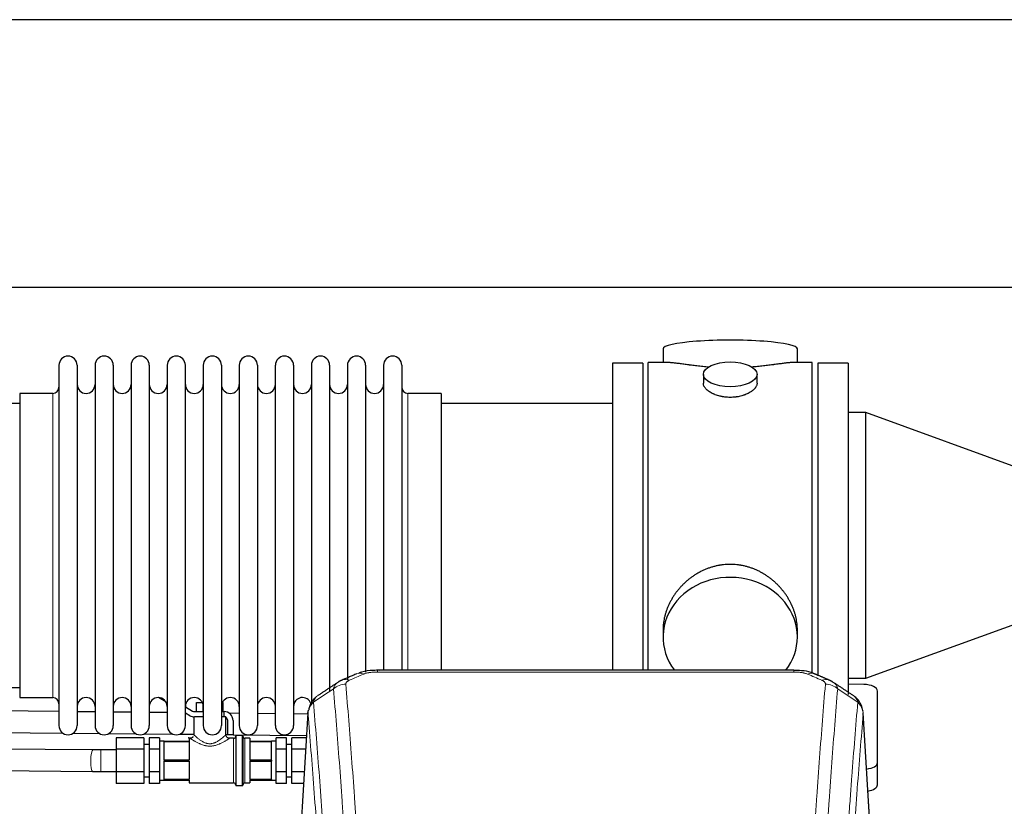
# Model space of a CAD drawing. Header units: inches. Extents: x 0 to 23760, y -13 to 16800.
# Tile 111 of 209: x 7056 to 7607, y 14356 to 14796. Entities that reach past the tile are written whole.
import ezdxf

# ---------------------------------------------------------------- set-up
doc = ezdxf.new("R2010")
doc.units = ezdxf.units.IN
doc.layers.add('254', color=7, linetype='Continuous', true_color=0xffffff)

msp = doc.modelspace()

# ---------------------------------------------------------------- linework, layer by layer
at = {"layer": '254', "color": 2, "linetype": 'Continuous', "lineweight": 25}
for p, q in [((7677.429, 14795.977), (4520.185, 14795.977)), ((7677.429, 14645.976), (4587.995, 14645.976)), ((7416.316, 14611.635), (7416.316, 14604.015)), ((7491.595, 14604.015), (7491.595, 14611.635)), ((7077.956, 14602.485), (7077.956, 14400.685)), ((7088.156, 14602.485), (7088.156, 14400.685)), ((7098.156, 14602.485), (7098.156, 14400.685)), ((7108.356, 14602.485), (7108.356, 14400.685)), ((7118.356, 14602.485), (7118.356, 14400.685)), ((7128.556, 14602.485), (7128.556, 14400.685)), ((7138.556, 14602.485), (7138.556, 14400.685)), ((7148.756, 14400.685), (7148.756, 14602.485)), ((7158.756, 14602.485), (7158.756, 14400.685)), ((7168.956, 14602.485), (7168.956, 14400.685)), ((7178.956, 14602.485), (7178.956, 14454.994)), ((7189.156, 14602.485), (7189.156, 14454.994)), ((7199.156, 14454.994), (7199.156, 14602.485)), ((7209.356, 14602.485), (7209.356, 14454.994)), ((7219.356, 14602.485), (7219.356, 14454.994)), ((7229.556, 14602.485), (7229.556, 14454.994)), ((7239.556, 14602.485), (7239.556, 14454.994)), ((7249.756, 14602.485), (7249.756, 14454.994)), ((7259.756, 14602.485), (7259.756, 14454.994)), ((7269.956, 14602.485), (7269.956, 14454.994)), ((7404.956, 14603.585), (7387.956, 14603.585)), ((7387.956, 14603.585), (7387.956, 14501.585)), ((7404.956, 14603.585), (7404.956, 14501.585)), ((7419.302, 14604.015), (7407.956, 14604.015)), ((7407.956, 14501.585), (7407.956, 14604.015)), ((7499.956, 14604.015), (7488.659, 14604.015)), ((7499.956, 14501.585), (7499.956, 14604.015)), ((7519.956, 14603.585), (7502.956, 14603.585)), ((7502.956, 14603.585), (7502.956, 14501.585)), ((7519.956, 14603.585), (7519.956, 14501.585)), ((7438.908, 14597.382), (7438.908, 14592.417)), ((7469.003, 14592.439), (7469.003, 14597.382)), ((7074.456, 14586.735), (7055.956, 14586.735)), ((7055.956, 14586.735), (7055.956, 14416.435)), ((7291.956, 14586.735), (7273.456, 14586.735)), ((7291.956, 14586.735), (7291.956, 14462.267)), ((7055.956, 14581.085), (6959.956, 14581.085)), ((7387.956, 14581.085), (7291.956, 14581.085)), ((7529.956, 14575.982), (7519.956, 14575.982)), ((7629.956, 14539.585), (7529.956, 14575.982)), ((7529.956, 14427.188), (7529.956, 14575.982)), ((7387.956, 14501.585), (7387.956, 14431.666)), ((7404.956, 14501.585), (7404.956, 14431.666)), ((7407.956, 14431.665), (7407.956, 14501.585)), ((7499.956, 14429.813), (7499.956, 14501.585)), ((7502.956, 14501.585), (7502.956, 14428.573)), ((7519.956, 14501.585), (7519.956, 14418.151)), ((7291.956, 14462.267), (7291.956, 14431.666)), ((7529.956, 14427.188), (7629.956, 14463.585)), ((7178.956, 14454.994), (7178.956, 14400.685)), ((7189.156, 14454.994), (7189.156, 14400.685)), ((7199.156, 14400.685), (7199.156, 14454.994)), ((7209.356, 14454.994), (7209.356, 14400.685)), ((7219.356, 14454.994), (7219.356, 14412.613)), ((7229.556, 14454.994), (7229.556, 14420.224)), ((7239.556, 14454.994), (7239.556, 14426.386)), ((7249.756, 14454.994), (7249.756, 14430.582)), ((7259.756, 14454.994), (7259.756, 14431.667)), ((7269.956, 14454.994), (7269.956, 14431.667)), ((7416.316, 14454.356), (7416.316, 14450.331)), ((7491.595, 14450.331), (7491.595, 14454.354)), ((7489.542, 14431.67), (7256.369, 14431.67)), ((7528.735, 14423.751), (7519.955, 14423.892)), ((7519.956, 14427.188), (7529.956, 14427.188)), ((6959.956, 14422.085), (7055.956, 14422.085)), ((7536.456, 14379.985), (7536.456, 14420.059)), ((7055.956, 14416.435), (7074.456, 14416.435)), ((7137.832, 14414.025), (7133.661, 14416.433)), ((7154.95, 14413.582), (7158.271, 14413.582)), ((7154.95, 14408.582), (7154.95, 14413.582)), ((7158.703, 14408.582), (7158.703, 14412.159)), ((7169.44, 14413.582), (7169.961, 14413.582)), ((7169.961, 14408.582), (7169.961, 14413.582)), ((7077.959, 14408.581), (7030.605, 14409.054)), ((7098.159, 14408.379), (7088.156, 14408.479)), ((7118.359, 14408.177), (7108.356, 14408.277)), ((7138.559, 14407.976), (7128.557, 14408.075)), ((7148.755, 14411.183), (7152.795, 14408.85)), ((7151.295, 14406.252), (7148.755, 14407.719)), ((7153.795, 14408.582), (7158.755, 14408.582)), ((7168.955, 14408.582), (7170.456, 14408.582)), ((7170.456, 14405.582), (7170.456, 14408.582)), ((7178.955, 14407.572), (7173.392, 14407.628)), ((7199.152, 14407.37), (7189.153, 14407.47)), ((7217.396, 14407.188), (7209.353, 14407.268)), ((7217.438, 14407.873), (7212.187, 14321.237)), ((7533.724, 14321.237), (7528.473, 14407.873)), ((7153.456, 14405.582), (7153.456, 14395.582)), ((7158.332, 14405.582), (7153.795, 14405.582)), ((7158.756, 14405.582), (7158.332, 14405.582)), ((7171.456, 14405.582), (7168.955, 14405.582)), ((7171.456, 14405.582), (7171.456, 14405.314)), ((7171.456, 14395.502), (7171.456, 14405.314)), ((7172.456, 14395.582), (7172.456, 14403.582)), ((7175.456, 14403.582), (7175.456, 14395.582)), ((7030.485, 14397.055), (7080.06, 14396.559)), ((7085.971, 14396.5), (7100.565, 14396.354)), ((7105.863, 14396.302), (7121.124, 14396.149)), ((7125.7, 14396.103), (7141.781, 14395.943)), ((7145.439, 14395.906), (7153.459, 14395.826)), ((7171.453, 14395.646), (7172.452, 14395.636)), ((7175.456, 14395.582), (7172.456, 14395.582)), ((7175.455, 14395.606), (7216.667, 14395.195)), ((7109.956, 14393.784), (7109.956, 14387.433)), ((7125.456, 14393.784), (7109.956, 14393.784)), ((7125.456, 14393.784), (7125.456, 14387.433)), ((7128.456, 14390.082), (7125.456, 14390.082)), ((7128.456, 14393.784), (7128.456, 14387.433)), ((7134.356, 14393.784), (7128.456, 14393.784)), ((7134.356, 14393.784), (7134.356, 14390.609)), ((7136.956, 14392.082), (7134.356, 14392.082)), ((7134.356, 14390.609), (7134.356, 14387.433)), ((7136.956, 14392.082), (7150.956, 14392.082)), ((7136.956, 14392.082), (7136.956, 14391.724)), ((7136.956, 14386.582), (7136.956, 14391.724)), ((7136.956, 14391.724), (7150.956, 14391.724)), ((7151.456, 14393.582), (7150.956, 14393.582)), ((7150.956, 14393.582), (7150.956, 14392.082)), ((7150.956, 14391.724), (7150.956, 14381.44)), ((7175.756, 14393.582), (7173.349, 14393.582)), ((7176.956, 14394.782), (7176.956, 14367.382)), ((7180.656, 14395.082), (7177.256, 14395.082)), ((7180.956, 14394.782), (7180.956, 14367.382)), ((7184.956, 14393.582), (7182.156, 14393.582)), ((7184.956, 14393.582), (7184.956, 14392.082)), ((7184.956, 14392.082), (7196.956, 14392.082)), ((7184.956, 14391.724), (7184.956, 14381.44)), ((7184.956, 14391.724), (7196.956, 14391.724)), ((7199.556, 14392.082), (7196.956, 14392.082)), ((7196.956, 14392.082), (7196.956, 14391.724)), ((7196.956, 14386.582), (7196.956, 14391.724)), ((7205.456, 14393.784), (7199.556, 14393.784)), ((7199.556, 14390.609), (7199.556, 14393.784)), ((7199.556, 14387.433), (7199.556, 14390.609)), ((7205.456, 14387.433), (7205.456, 14393.784)), ((7208.456, 14390.082), (7205.456, 14390.082)), ((7208.456, 14387.433), (7208.456, 14393.784)), ((7216.584, 14393.784), (7208.456, 14393.784)), ((7096.907, 14387.098), (6976.454, 14387.961)), ((7109.956, 14387.082), (7101.451, 14387.082)), ((7109.956, 14387.433), (7109.956, 14374.731)), ((7125.456, 14387.433), (7109.956, 14387.433)), ((7125.456, 14387.433), (7125.456, 14374.731)), ((7128.456, 14387.433), (7128.456, 14374.731)), ((7134.356, 14387.433), (7128.456, 14387.433)), ((7134.356, 14387.433), (7134.356, 14381.082)), ((7136.956, 14381.44), (7136.956, 14386.582)), ((7196.956, 14381.44), (7196.956, 14386.582)), ((7205.456, 14387.433), (7199.556, 14387.433)), ((7199.556, 14381.082), (7199.556, 14387.433)), ((7205.456, 14374.731), (7205.456, 14387.433)), ((7208.456, 14374.731), (7208.456, 14387.433)), ((7216.199, 14387.433), (7208.456, 14387.433)), ((7134.356, 14381.082), (7134.356, 14374.731)), ((7136.956, 14381.44), (7136.956, 14380.724)), ((7150.956, 14381.44), (7136.956, 14381.44)), ((7136.956, 14375.582), (7136.956, 14380.724)), ((7136.956, 14380.724), (7150.956, 14380.724)), ((7150.956, 14380.724), (7150.956, 14370.44)), ((7196.956, 14381.44), (7184.956, 14381.44)), ((7184.956, 14380.724), (7184.956, 14370.44)), ((7184.956, 14380.724), (7196.956, 14380.724)), ((7196.956, 14381.44), (7196.956, 14380.724)), ((7196.956, 14375.582), (7196.956, 14380.724)), ((7199.556, 14374.731), (7199.556, 14381.082)), ((7536.456, 14367.567), (7536.456, 14379.985)), ((6976.455, 14375.961), (7096.821, 14375.099)), ((7101.451, 14375.082), (7109.956, 14375.082)), ((7109.956, 14374.731), (7109.956, 14368.381)), ((7125.456, 14374.731), (7109.956, 14374.731)), ((7125.456, 14374.731), (7125.456, 14368.381)), ((7128.456, 14374.731), (7128.456, 14368.381)), ((7134.356, 14374.731), (7128.456, 14374.731)), ((7134.356, 14374.731), (7134.356, 14371.556)), ((7136.956, 14370.44), (7136.956, 14375.582)), ((7196.956, 14370.44), (7196.956, 14375.582)), ((7199.556, 14371.556), (7199.556, 14374.731)), ((7205.456, 14374.731), (7199.556, 14374.731)), ((7205.456, 14368.381), (7205.456, 14374.731)), ((7208.456, 14368.381), (7208.456, 14374.731)), ((7215.429, 14374.731), (7208.456, 14374.731)), ((7125.456, 14368.381), (7109.956, 14368.381)), ((7125.456, 14372.082), (7128.456, 14372.082)), ((7134.356, 14368.381), (7128.456, 14368.381)), ((7134.356, 14371.556), (7134.356, 14368.381)), ((7134.356, 14370.082), (7136.956, 14370.082)), ((7150.956, 14370.44), (7136.956, 14370.44)), ((7136.956, 14370.44), (7136.956, 14370.082)), ((7136.956, 14370.082), (7150.956, 14370.082)), ((7150.956, 14370.082), (7150.956, 14368.582)), ((7150.956, 14368.582), (7175.756, 14368.582)), ((7182.156, 14368.582), (7184.956, 14368.582)), ((7196.956, 14370.44), (7184.956, 14370.44)), ((7184.956, 14370.082), (7184.956, 14368.582)), ((7184.956, 14370.082), (7196.956, 14370.082)), ((7196.956, 14370.44), (7196.956, 14370.082)), ((7196.956, 14370.082), (7199.556, 14370.082)), ((7199.556, 14368.381), (7199.556, 14371.556)), ((7205.456, 14368.381), (7199.556, 14368.381)), ((7205.456, 14372.082), (7208.456, 14372.082)), ((7215.044, 14368.381), (7208.456, 14368.381)), ((7177.256, 14367.082), (7180.656, 14367.082))]:
    msp.add_line(p, q, dxfattribs=at)
at = {"layer": '254', "color": 110, "linetype": 'Continuous', "lineweight": 13}
for p, q in [((7074.456, 14586.735), (7074.456, 14416.435)), ((7273.456, 14586.735), (7273.456, 14462.267)), ((7273.456, 14462.267), (7273.456, 14431.666)), ((7256.369, 14431.669), (7256.369, 14430.717)), ((7489.542, 14430.717), (7256.369, 14430.717)), ((7489.542, 14431.668), (7489.542, 14430.717)), ((7217.44, 14407.251), (7212.192, 14320.661)), ((7533.719, 14320.661), (7528.471, 14407.251)), ((7175.756, 14393.582), (7175.756, 14368.582)), ((7177.256, 14395.082), (7177.256, 14367.082)), ((7180.656, 14395.082), (7180.656, 14367.082)), ((7182.156, 14393.582), (7182.156, 14368.582)), ((7101.451, 14387.082), (7101.451, 14381.082)), ((7101.451, 14381.082), (7101.451, 14375.082)), ((7096.821, 14375.099), (7096.828, 14375.099))]:
    msp.add_line(p, q, dxfattribs=at)
at = {"layer": '254', "color": 2, "linetype": 'Continuous', "lineweight": 25}
for centre, radius, start, end in [((7083.056, 14602.485), 5.1, 0, 180), ((7103.256, 14602.485), 5.1, 0, 180), ((7123.456, 14602.485), 5.1, 0, 180), ((7143.656, 14602.485), 5.1, 0, 180), ((7163.856, 14602.485), 5.1, 0, 180), ((7184.056, 14602.485), 5.1, 0, 180), ((7204.256, 14602.485), 5.1, 0, 180), ((7224.456, 14602.485), 5.1, 0, 180), ((7244.656, 14602.485), 5.1, 0, 180), ((7264.856, 14602.485), 5.1, 0, 180), ((7074.456, 14590.235), 3.5, 270, 0), ((7093.156, 14591.735), 5, 180, 0), ((7113.356, 14591.735), 5, 180, 0), ((7133.556, 14591.735), 5, 180, 0), ((7153.756, 14591.735), 5, 180, 0), ((7173.956, 14591.735), 5, 180, 0), ((7194.156, 14591.735), 5, 180, 0), ((7214.356, 14591.735), 5, 180, 0), ((7234.556, 14591.735), 5, 180, 0), ((7254.756, 14591.735), 5, 180, 0), ((7273.456, 14590.235), 3.5, 180, 270), ((7074.456, 14412.935), 3.5, 0, 90), ((7093.156, 14411.435), 5, 0, 180), ((7113.356, 14411.435), 5, 0, 180), ((7133.556, 14411.435), 5, 0, 180), ((7153.756, 14411.435), 5, 0, 180), ((7173.956, 14411.435), 5, 0, 180), ((7194.156, 14411.435), 5, 0, 180), ((7214.356, 14411.435), 5, 19.11094, 180), ((7153.795, 14410.582), 2, 240, 270), ((7170.456, 14403.582), 5, 0, 90), ((7153.795, 14410.582), 5, 240, 270), ((7170.456, 14403.582), 2, 0, 60), ((7083.056, 14400.685), 5.1, 180, 0), ((7103.256, 14400.685), 5.1, 180, 0), ((7123.456, 14400.685), 5.1, 180, 0), ((7143.656, 14400.685), 5.1, 180, 0), ((7163.856, 14400.685), 5.1, 180, 0), ((7184.056, 14400.685), 5.1, 180, 0), ((7204.256, 14400.685), 5.1, 180, 0), ((7175.756, 14394.782), 1.2, 270, 0), ((7177.256, 14394.782), 0.3, 90, 180), ((7180.656, 14394.782), 0.3, 0, 90), ((7182.156, 14394.782), 1.2, 180, 270), ((7175.756, 14367.382), 1.2, 0, 90), ((7182.156, 14367.382), 1.2, 90, 180), ((7177.256, 14367.382), 0.3, 180, 270), ((7180.656, 14367.382), 0.3, 270, 0)]:
    msp.add_arc(centre, radius, start, end, dxfattribs=at)
for centre, major_axis, ratio, start_param, end_param in [((7453.956, 14611.635), (37.64, 0), 0.1305262, 0, 3.1415927), ((7453.956, 14450.331), (37.64, 0), 0.8870108, 0, 3.7346664), ((7453.956, 14450.331), (37.64, 0), 0.8870108, 5.6900133, 6.2831853), ((7528.456, 14420.059), (-8, 0), 0.4617486, 3.1415927, 4.6774824), ((7528.456, 14379.985), (-8, 0), 0.4617486, 1.81384, 3.1415927), ((7528.456, 14367.567), (-8, 0), 0.4617486, 1.911273, 3.1415927)]:
    msp.add_ellipse(centre, major_axis=major_axis, ratio=ratio, start_param=start_param, end_param=end_param, dxfattribs=at)
msp.add_ellipse((7453.956, 14597.382), major_axis=(15.048, 0), ratio=0.4617486, dxfattribs=at)
at = {"layer": '254', "color": 110, "linetype": 'Continuous', "lineweight": 13}
for centre, major_axis, ratio, start_param, end_param in [((7248.611, 14420.507), (3.953, -9.186), 0.6419268, 2.5510147, 3.1418997), ((7497.3, 14420.507), (-3.953, -9.186), 0.6419268, 3.1410059, 3.7321706), ((7238.63, 14414.857), (-9.964, -0.842), 0.9013977, 4.6363308, 5.3961502), ((7240.602, 14417.049), (3.975, -9.176), 0.6408251, 2.5472213, 3.141301), ((7505.309, 14417.049), (3.975, 9.176), 0.6408251, 0.0010737, 0.5943713), ((7507.281, 14414.857), (-9.964, 0.842), 0.9013977, 4.0286278, 4.7884472), ((7096.864, 14381.099), (-0.043, -6), 0.1832494, 3.1441811, 4.7137012), ((7096.864, 14381.099), (-0.043, -6), 0.1832494, 4.7137012, 6.2831853)]:
    msp.add_ellipse(centre, major_axis=major_axis, ratio=ratio, start_param=start_param, end_param=end_param, dxfattribs=at)
at = {"layer": '254', "color": 2, "linetype": 'Continuous', "lineweight": 25}
for points, knots in [([(7442.083, 14601.426), (7442.081, 14601.426), (7442.079, 14601.426), (7442.002, 14601.433), (7441.929, 14601.438), (7441.781, 14601.45), (7441.56, 14601.468), (7440.755, 14601.535), (7439.46, 14601.652), (7437.778, 14601.819), (7436.141, 14601.996), (7434.547, 14602.181), (7432.998, 14602.371), (7431.994, 14602.5), (7431.376, 14602.581), (7431.252, 14602.597), (7431.008, 14602.629), (7430.642, 14602.677), (7430.284, 14602.725), (7429.574, 14602.82), (7428.65, 14602.945), (7427.329, 14603.126), (7426.071, 14603.297), (7424.876, 14603.456), (7424.123, 14603.552), (7423.574, 14603.621), (7423.303, 14603.654), (7423.039, 14603.685), (7422.864, 14603.705), (7422.777, 14603.716), (7422.347, 14603.765), (7421.687, 14603.836), (7420.779, 14603.921), (7419.951, 14603.98), (7419.314, 14604.008), (7418.959, 14604.014), (7418.836, 14604.015)], [0, 0, 0, 0, 0.0002215, 0.0002215, 0.0071429, 0.0071429, 0.0140642, 0.027907, 0.083278, 0.1386489, 0.1940199, 0.2493909, 0.3047619, 0.3601329, 0.3601329, 0.3739756, 0.3739756, 0.3878184, 0.4155039, 0.4155039, 0.4708749, 0.5262458, 0.5816168, 0.6369878, 0.6923588, 0.6923588, 0.7200443, 0.733887, 0.733887, 0.7477298, 0.7477298, 0.8031008, 0.8584718, 0.9138427, 0.9692137, 1, 1, 1, 1]), ([(7489.08, 14604.015), (7488.956, 14604.014), (7488.599, 14604.008), (7487.958, 14603.98), (7487.125, 14603.92), (7486.515, 14603.863), (7486.116, 14603.823), (7486.035, 14603.815), (7485.872, 14603.798), (7485.626, 14603.771), (7485.373, 14603.743), (7484.86, 14603.684), (7484.152, 14603.599), (7483.024, 14603.455), (7481.829, 14603.295), (7480.568, 14603.124), (7479.682, 14603.003), (7479.001, 14602.91), (7478.656, 14602.864), (7478.304, 14602.816), (7478.069, 14602.784), (7477.95, 14602.768), (7477.355, 14602.689), (7476.388, 14602.561), (7474.891, 14602.369), (7473.347, 14602.179), (7471.756, 14601.995), (7470.118, 14601.818), (7468.994, 14601.706), (7468.138, 14601.625), (7467.707, 14601.585), (7467.272, 14601.547), (7467.053, 14601.528), (7466.98, 14601.521), (7466.834, 14601.509), (7466.547, 14601.484), (7466.259, 14601.461), (7466.044, 14601.443)], [0, 0, 0, 0, 0.0313476, 0.0871263, 0.142905, 0.1986836, 0.1986836, 0.2126283, 0.2126283, 0.226573, 0.2544623, 0.2544623, 0.310241, 0.3660196, 0.4217983, 0.477577, 0.5333556, 0.5333556, 0.561245, 0.5751896, 0.5751896, 0.5891343, 0.5891343, 0.644913, 0.7006917, 0.7564703, 0.812249, 0.8680277, 0.9238063, 0.9238063, 0.9516957, 0.9656403, 0.9656403, 0.9726127, 0.9726127, 0.979585, 1, 1, 1, 1]), ([(7453.956, 14584.507), (7453.458, 14584.507), (7452.964, 14584.522), (7451.985, 14584.579), (7451.5, 14584.622), (7450.538, 14584.735), (7450.06, 14584.805), (7449.469, 14584.911), (7449.292, 14584.944), (7449.116, 14584.979), (7448.998, 14585.002), (7448.94, 14585.014), (7448.647, 14585.076), (7448.417, 14585.128), (7447.734, 14585.293), (7447.29, 14585.415), (7446.426, 14585.682), (7446.006, 14585.827), (7445.393, 14586.061), (7445.191, 14586.141), (7444.894, 14586.267), (7444.795, 14586.309), (7444.649, 14586.374), (7444.6, 14586.395), (7444.503, 14586.439), (7444.07, 14586.637), (7443.66, 14586.845), (7442.967, 14587.229), (7442.639, 14587.429), (7442.017, 14587.841), (7441.724, 14588.054), (7441.38, 14588.329), (7441.312, 14588.384), (7441.179, 14588.496), (7441.114, 14588.552), (7440.923, 14588.72), (7440.802, 14588.833), (7440.454, 14589.173), (7440.244, 14589.403), (7439.869, 14589.866), (7439.703, 14590.1), (7439.488, 14590.453), (7439.422, 14590.571), (7439.346, 14590.72), (7439.331, 14590.749), (7439.303, 14590.809), (7439.289, 14590.839), (7439.248, 14590.928), (7439.222, 14590.987), (7439.101, 14591.283), (7439.029, 14591.517), (7438.932, 14591.981), (7438.908, 14592.21), (7438.908, 14592.44), (7438.908, 14592.444), (7438.908, 14592.447)], [0, 0, 0, 0, 0.0624454, 0.0624454, 0.1248907, 0.1248907, 0.1873361, 0.1873361, 0.2029474, 0.2107531, 0.2107531, 0.2185588, 0.2185588, 0.2497814, 0.2497814, 0.3122268, 0.3122268, 0.3746722, 0.3746722, 0.4058948, 0.4058948, 0.4215062, 0.4215062, 0.4293119, 0.4293119, 0.4371175, 0.4995629, 0.4995629, 0.5620082, 0.5620082, 0.6244536, 0.6244536, 0.6400649, 0.6400649, 0.6556763, 0.6556763, 0.686899, 0.686899, 0.7493443, 0.7493443, 0.8117897, 0.8117897, 0.8430124, 0.8430124, 0.850818, 0.850818, 0.8586237, 0.8586237, 0.874235, 0.874235, 0.9366804, 0.9366804, 0.9991258, 0.9991258, 1, 1, 1, 1]), ([(7469.003, 14592.443), (7469.003, 14592.215), (7468.979, 14591.985), (7468.884, 14591.522), (7468.812, 14591.289), (7468.621, 14590.82), (7468.502, 14590.584), (7468.323, 14590.289), (7468.286, 14590.229), (7468.228, 14590.141), (7468.208, 14590.111), (7468.168, 14590.052), (7468.065, 14589.904), (7467.954, 14589.757), (7467.671, 14589.408), (7467.461, 14589.178), (7467, 14588.726), (7466.748, 14588.503), (7466.339, 14588.175), (7466.198, 14588.067), (7465.977, 14587.906), (7465.902, 14587.853), (7465.749, 14587.747), (7465.672, 14587.694), (7465.28, 14587.434), (7464.95, 14587.233), (7464.258, 14586.849), (7463.896, 14586.665), (7463.139, 14586.314), (7462.744, 14586.147), (7462.281, 14585.97), (7462.23, 14585.951), (7462.126, 14585.912), (7462.074, 14585.893), (7461.917, 14585.836), (7461.601, 14585.724), (7461.279, 14585.619), (7460.629, 14585.418), (7460.186, 14585.296), (7459.282, 14585.076), (7458.82, 14584.979), (7458.113, 14584.852), (7457.874, 14584.813), (7457.513, 14584.759), (7457.392, 14584.742), (7457.15, 14584.71), (7457.029, 14584.695), (7456.421, 14584.623), (7455.932, 14584.58), (7454.948, 14584.522), (7454.453, 14584.507), (7453.956, 14584.507)], [0, 0, 0, 0, 0.0621483, 0.0621483, 0.1246718, 0.1246718, 0.1871952, 0.1871952, 0.2028261, 0.2028261, 0.2106415, 0.2106415, 0.2184569, 0.2497186, 0.2497186, 0.3122421, 0.3122421, 0.3747655, 0.3747655, 0.4060273, 0.4060273, 0.4216581, 0.4216581, 0.437289, 0.437289, 0.4998124, 0.4998124, 0.5623359, 0.5623359, 0.6248593, 0.6248593, 0.6326748, 0.6326748, 0.6404902, 0.6404902, 0.656121, 0.6873828, 0.6873828, 0.7499062, 0.7499062, 0.8124297, 0.8124297, 0.8436914, 0.8436914, 0.8593222, 0.8593222, 0.8749531, 0.8749531, 0.9374766, 0.9374766, 1, 1, 1, 1]), ([(7491.595, 14454.318), (7491.595, 14454.851), (7491.58, 14455.387), (7491.535, 14456.206), (7491.511, 14456.556), (7491.481, 14456.907), (7491.468, 14457.048), (7491.462, 14457.118), (7491.442, 14457.33), (7491.369, 14458.034), (7491.196, 14459.297), (7490.876, 14460.974), (7490.467, 14462.644), (7489.971, 14464.305), (7489.388, 14465.959), (7488.94, 14467.055), (7488.641, 14467.738), (7488.58, 14467.875), (7488.457, 14468.147), (7488.27, 14468.554), (7488.076, 14468.958), (7487.679, 14469.761), (7487.123, 14470.82), (7486.214, 14472.372), (7485.232, 14473.887), (7484.175, 14475.364), (7483.42, 14476.323), (7482.836, 14477.033), (7482.638, 14477.268), (7482.336, 14477.618), (7482.234, 14477.734), (7482.03, 14477.965), (7481.517, 14478.54), (7480.566, 14479.545), (7479.241, 14480.824), (7477.86, 14482.041), (7476.422, 14483.195), (7474.928, 14484.285), (7473.893, 14484.968), (7473.101, 14485.464), (7472.835, 14485.626), (7472.499, 14485.825), (7472.432, 14485.865), (7472.297, 14485.944), (7472.094, 14486.061), (7471.349, 14486.486), (7470.113, 14487.139), (7468.433, 14487.927), (7466.721, 14488.628), (7464.975, 14489.244), (7463.195, 14489.772), (7461.986, 14490.065), (7461.07, 14490.261), (7460.763, 14490.322), (7460.378, 14490.394), (7460.301, 14490.408), (7460.146, 14490.436), (7459.915, 14490.477), (7459.066, 14490.619), (7457.676, 14490.803), (7455.823, 14490.95), (7453.969, 14491), (7452.115, 14490.952), (7450.26, 14490.806), (7449.023, 14490.642), (7448.25, 14490.519), (7448.095, 14490.494), (7447.786, 14490.44), (7447.323, 14490.357), (7446.864, 14490.265), (7445.948, 14490.07), (7444.739, 14489.778), (7442.957, 14489.251), (7441.206, 14488.634), (7439.485, 14487.93), (7438.359, 14487.403), (7437.522, 14486.985), (7437.245, 14486.843), (7436.899, 14486.66), (7436.761, 14486.586), (7436.486, 14486.437), (7435.735, 14486.021), (7434.533, 14485.308), (7432.985, 14484.286), (7431.491, 14483.197), (7430.051, 14482.041), (7428.665, 14480.82), (7427.777, 14479.962), (7427.287, 14479.467), (7427.233, 14479.411), (7427.125, 14479.301), (7427.071, 14479.245), (7426.909, 14479.078), (7426.589, 14478.743), (7426.276, 14478.404), (7425.659, 14477.72), (7424.86, 14476.794), (7423.735, 14475.362), (7422.681, 14473.889), (7421.699, 14472.375), (7420.789, 14470.822), (7420.231, 14469.759), (7419.898, 14469.086), (7419.832, 14468.951), (7419.702, 14468.681), (7419.51, 14468.275), (7419.327, 14467.868), (7418.97, 14467.053), (7418.525, 14465.962), (7417.943, 14464.314), (7417.447, 14462.657), (7417.039, 14460.99), (7416.717, 14459.313), (7416.563, 14458.189), (7416.485, 14457.484), (7416.471, 14457.343), (7416.444, 14457.061), (7416.406, 14456.64), (7416.377, 14456.22), (7416.331, 14455.395), (7416.316, 14454.852), (7416.316, 14454.313)], [0, 0, 0, 0, 0.0151373, 0.0151373, 0.0229562, 0.0249109, 0.0249109, 0.0268656, 0.0268656, 0.030775, 0.0464127, 0.0620504, 0.0776881, 0.0933258, 0.1089635, 0.1246012, 0.1246012, 0.1285107, 0.1285107, 0.1324201, 0.1402389, 0.1402389, 0.1558766, 0.1715144, 0.1871521, 0.2027898, 0.2184275, 0.2184275, 0.2262463, 0.2262463, 0.2301558, 0.2301558, 0.2340652, 0.2497029, 0.2653406, 0.2809783, 0.296616, 0.3122537, 0.3278914, 0.3278914, 0.3357103, 0.3357103, 0.337665, 0.337665, 0.3396197, 0.3435291, 0.3591668, 0.3748045, 0.3904422, 0.4060799, 0.4217176, 0.4373554, 0.4373554, 0.4451742, 0.4451742, 0.4471289, 0.4471289, 0.4490836, 0.4529931, 0.4686308, 0.4842685, 0.4999062, 0.5155439, 0.5311816, 0.5468193, 0.5468193, 0.5507287, 0.5507287, 0.5546381, 0.562457, 0.562457, 0.5780947, 0.5937324, 0.6093701, 0.6250078, 0.6406455, 0.6406455, 0.6484644, 0.6484644, 0.6504191, 0.6523738, 0.6562832, 0.6719209, 0.6875586, 0.7031963, 0.7188341, 0.7344718, 0.7501095, 0.7501095, 0.7520642, 0.7520642, 0.7540189, 0.7540189, 0.7579283, 0.7657472, 0.7657472, 0.7813849, 0.7970226, 0.8126603, 0.828298, 0.8439357, 0.8595734, 0.8595734, 0.8634828, 0.8634828, 0.8673923, 0.8752111, 0.8752111, 0.8908488, 0.9064865, 0.9221242, 0.9377619, 0.9533996, 0.9690373, 0.9690373, 0.9729468, 0.9729468, 0.9768562, 0.984675, 0.984675, 1, 1, 1, 1]), ([(7257.669, 14431.653), (7256.442, 14431.694), (7252.999, 14431.616), (7248.921, 14431.252), (7246.42, 14430.284), (7245.917, 14430.058)], [0, 0, 0, 0, 0.2995251, 0.855667, 1, 1, 1, 1]), ([(7501.186, 14429.559), (7500.573, 14429.884), (7498.345, 14430.904), (7494.357, 14431.517), (7491.042, 14431.618), (7489.539, 14431.541)], [0, 0, 0, 0, 0.1803135, 0.6389946, 1, 1, 1, 1]), ([(7528.389, 14408.534), (7528.278, 14409.484), (7527.834, 14411.323), (7526.542, 14413.938), (7524.861, 14416.036), (7523.57, 14417.079), (7522.948, 14417.499)], [0, 0, 0, 0, 0.2790385, 0.5536712, 0.8024065, 1, 1, 1, 1]), ([(7222.381, 14417.061), (7221.86, 14416.688), (7220.803, 14415.779), (7219.44, 14413.996), (7218.386, 14411.841), (7217.97, 14410.315), (7217.835, 14409.541)], [0, 0, 0, 0, 0.2123708, 0.4683651, 0.7393635, 1, 1, 1, 1]), ([(7217.44, 14407.251), (7217.439, 14407.262), (7217.437, 14407.286), (7217.436, 14407.321), (7217.434, 14407.356), (7217.433, 14407.391), (7217.431, 14407.426), (7217.431, 14407.461), (7217.43, 14407.496), (7217.429, 14407.531), (7217.429, 14407.566), (7217.429, 14407.601), (7217.43, 14407.635), (7217.43, 14407.67), (7217.431, 14407.704), (7217.432, 14407.739), (7217.433, 14407.773), (7217.434, 14407.808), (7217.436, 14407.842), (7217.438, 14407.876), (7217.44, 14407.911), (7217.442, 14407.945), (7217.445, 14407.979), (7217.448, 14408.013), (7217.451, 14408.047), (7217.454, 14408.081), (7217.458, 14408.115), (7217.462, 14408.148), (7217.466, 14408.182), (7217.47, 14408.216), (7217.474, 14408.249), (7217.479, 14408.283), (7217.484, 14408.317), (7217.489, 14408.35), (7217.494, 14408.383), (7217.5, 14408.417), (7217.506, 14408.45), (7217.512, 14408.483), (7217.518, 14408.516), (7217.524, 14408.549), (7217.531, 14408.582), (7217.538, 14408.615), (7217.545, 14408.648), (7217.553, 14408.681), (7217.56, 14408.713), (7217.568, 14408.746), (7217.576, 14408.779), (7217.584, 14408.811), (7217.593, 14408.843), (7217.602, 14408.876), (7217.61, 14408.908), (7217.62, 14408.94), (7217.629, 14408.972), (7217.639, 14409.005), (7217.648, 14409.037), (7217.658, 14409.069), (7217.669, 14409.1), (7217.679, 14409.132), (7217.69, 14409.164), (7217.701, 14409.196), (7217.712, 14409.227), (7217.723, 14409.259), (7217.734, 14409.29), (7217.746, 14409.322), (7217.756, 14409.348), (7217.762, 14409.363), (7217.764, 14409.368)], [0, 0, 0, 0, 0.0160287, 0.0320483, 0.0480589, 0.0640604, 0.080053, 0.0960364, 0.1120109, 0.1279763, 0.1439327, 0.1598801, 0.1758184, 0.1917478, 0.2076681, 0.2235794, 0.2394817, 0.255375, 0.2712593, 0.2871346, 0.3030009, 0.3188582, 0.3347065, 0.3505458, 0.3663762, 0.3821975, 0.3980099, 0.4138133, 0.4296077, 0.4453931, 0.4611696, 0.4769371, 0.4926957, 0.5084453, 0.5241859, 0.5399176, 0.5556403, 0.5713541, 0.5870589, 0.6027548, 0.6184418, 0.6341198, 0.6497889, 0.6654491, 0.6811003, 0.6967426, 0.712376, 0.7280004, 0.743616, 0.7592226, 0.7748203, 0.7904091, 0.8059891, 0.8215601, 0.8371222, 0.8526754, 0.8682197, 0.8837552, 0.8992817, 0.9147994, 0.9303082, 0.9458081, 0.9612991, 0.9767813, 0.9922546, 1, 1, 1, 1]), ([(7173.363, 14393.595), (7173.168, 14393.6), (7172.759, 14393.667), (7172.164, 14393.998), (7171.702, 14394.539), (7171.483, 14395.084), (7171.471, 14395.409), (7171.475, 14395.506)], [0, 0, 0, 0, 0.1907645, 0.4244594, 0.6688533, 0.9028724, 1, 1, 1, 1]), ([(7152.578, 14393.962), (7152.495, 14393.888), (7152.259, 14393.718), (7151.817, 14393.596), (7151.35, 14393.569), (7150.965, 14393.632), (7150.67, 14393.736), (7150.469, 14393.839), (7150.358, 14393.909), (7150.321, 14393.935), (7150.32, 14393.936)], [0, 0, 0, 0, 0.1349591, 0.362327, 0.55399, 0.7145677, 0.8436521, 0.9390547, 0.9989033, 1, 1, 1, 1])]:
    msp.add_open_spline(points, degree=3, knots=knots, dxfattribs=at)
for points, degree in [([(7244.658, 14429.689), (7236.627, 14426.22)], 1), ([(7509.283, 14426.225), (7505.268, 14427.967), (7501.254, 14429.685)], 2), ([(7234.237, 14424.947), (7228.608, 14421.225), (7222.986, 14417.515)], 2), ([(7236.658, 14426.154), (7235.296, 14425.85), (7234.306, 14424.92)], 2), ([(7511.597, 14424.884), (7510.565, 14425.786), (7509.242, 14426.144)], 2), ([(7522.926, 14417.514), (7517.311, 14421.22), (7511.689, 14424.938)], 2), ([(7153.098, 14394.498), (7152.933, 14394.136), (7152.578, 14393.962)], 2), ([(7101.451, 14387.082), (7096.903, 14387.098)], 1), ([(7096.824, 14375.099), (7101.451, 14375.082)], 1)]:
    msp.add_open_spline(points, degree=degree, dxfattribs=at)
at = {"layer": '254', "color": 110, "linetype": 'Continuous', "lineweight": 13}
for points in [[(7248.611, 14429.55), (7245.942, 14428.396), (7243.272, 14427.239), (7240.602, 14426.078)], [(7505.309, 14426.078), (7502.639, 14427.239), (7499.969, 14428.396), (7497.3, 14429.55)], [(7231.747, 14421.287), (7227.994, 14418.811), (7224.244, 14416.338), (7220.495, 14413.867)], [(7525.416, 14413.867), (7521.667, 14416.338), (7517.917, 14418.811), (7514.164, 14421.287)]]:
    msp.add_open_spline(points, degree=3, dxfattribs=at)
for points, knots in [([(7248.611, 14429.55), (7248.736, 14429.604), (7248.866, 14429.656), (7249.068, 14429.731), (7249.136, 14429.756), (7249.274, 14429.804), (7249.343, 14429.827), (7249.696, 14429.942), (7249.99, 14430.024), (7250.6, 14430.175), (7250.916, 14430.242), (7251.324, 14430.317), (7251.406, 14430.332), (7251.571, 14430.36), (7251.653, 14430.374), (7251.901, 14430.414), (7252.068, 14430.438), (7252.569, 14430.506), (7252.906, 14430.545), (7253.586, 14430.609), (7253.928, 14430.636), (7254.618, 14430.677), (7254.965, 14430.692), (7255.664, 14430.712), (7256.016, 14430.717), (7256.369, 14430.717)], [0, 0, 0, 0, 0.0625, 0.0625, 0.09375, 0.09375, 0.125, 0.125, 0.25, 0.25, 0.375, 0.375, 0.40625, 0.40625, 0.4375, 0.4375, 0.5, 0.5, 0.625, 0.625, 0.75, 0.75, 0.875, 0.875, 1, 1, 1, 1]), ([(7489.542, 14430.717), (7489.895, 14430.717), (7490.249, 14430.712), (7490.69, 14430.699), (7490.778, 14430.697), (7490.954, 14430.69), (7491.042, 14430.687), (7491.306, 14430.675), (7491.48, 14430.666), (7492.002, 14430.634), (7492.347, 14430.608), (7493.03, 14430.542), (7493.367, 14430.503), (7494.035, 14430.412), (7494.365, 14430.359), (7494.731, 14430.291), (7494.771, 14430.283), (7494.852, 14430.267), (7494.972, 14430.244), (7495.25, 14430.186), (7495.482, 14430.133), (7495.936, 14430.02), (7496.227, 14429.938), (7496.784, 14429.757), (7497.05, 14429.658), (7497.3, 14429.55)], [0, 0, 0, 0, 0.125, 0.125, 0.15625, 0.15625, 0.1875, 0.1875, 0.25, 0.25, 0.375, 0.375, 0.5, 0.5, 0.625, 0.625, 0.640625, 0.640625, 0.65625, 0.6875, 0.75, 0.75, 0.875, 0.875, 1, 1, 1, 1]), ([(7231.747, 14421.287), (7231.783, 14421.532), (7231.836, 14421.77), (7231.925, 14422.061), (7231.943, 14422.119), (7231.983, 14422.234), (7232.004, 14422.291), (7232.069, 14422.46), (7232.117, 14422.572), (7232.274, 14422.9), (7232.515, 14423.322), (7232.823, 14423.714), (7233.079, 14423.996), (7233.191, 14424.111), (7233.31, 14424.223), (7233.358, 14424.268), (7233.382, 14424.29), (7233.455, 14424.356), (7233.505, 14424.4), (7233.759, 14424.614), (7233.977, 14424.776), (7234.219, 14424.934), (7234.228, 14424.94), (7234.237, 14424.946)], [0, 0, 0, 0, 0.1656246, 0.1656246, 0.2070308, 0.2070308, 0.2484369, 0.2484369, 0.3312492, 0.3312492, 0.4968738, 0.6624984, 0.6624984, 0.7453108, 0.7660138, 0.7660138, 0.7867169, 0.7867169, 0.8281231, 0.8281231, 0.9937477, 0.9937477, 1, 1, 1, 1]), ([(7238.63, 14423.877), (7238.622, 14423.979), (7238.624, 14424.081), (7238.641, 14424.208), (7238.645, 14424.233), (7238.655, 14424.284), (7238.66, 14424.31), (7238.679, 14424.386), (7238.695, 14424.436), (7238.75, 14424.586), (7238.799, 14424.685), (7238.919, 14424.879), (7238.991, 14424.975), (7239.117, 14425.116), (7239.162, 14425.163), (7239.235, 14425.233), (7239.26, 14425.256), (7239.311, 14425.302), (7239.337, 14425.325), (7239.472, 14425.438), (7239.59, 14425.525), (7239.846, 14425.693), (7239.984, 14425.774), (7240.279, 14425.931), (7240.436, 14426.006), (7240.602, 14426.078)], [0, 0, 0, 0, 0.125, 0.125, 0.15625, 0.15625, 0.1875, 0.1875, 0.25, 0.25, 0.375, 0.375, 0.5, 0.5, 0.5625, 0.5625, 0.59375, 0.59375, 0.625, 0.625, 0.75, 0.75, 0.875, 0.875, 1, 1, 1, 1]), ([(7238.63, 14423.877), (7239.188, 14417.257), (7240.288, 14403.767), (7241.896, 14382.782), (7242.938, 14368.293), (7243.709, 14357.238), (7244.091, 14351.664), (7244.47, 14346.02), (7244.721, 14342.241), (7244.846, 14340.344), (7245.47, 14330.82), (7245.961, 14323.078), (7246.686, 14311.283), (7246.926, 14307.321), (7247.402, 14299.339), (7247.638, 14295.317), (7248.34, 14283.164), (7249.261, 14266.722), (7250.151, 14249.804), (7250.589, 14241.225)], [0, 0, 0, 0, 0.125, 0.25, 0.375, 0.375, 0.4375, 0.46875, 0.46875, 0.5, 0.5, 0.625, 0.625, 0.6875, 0.6875, 0.75, 0.75, 0.875, 1, 1, 1, 1]), ([(7495.322, 14241.225), (7495.76, 14249.804), (7496.65, 14266.722), (7497.571, 14283.164), (7498.273, 14295.317), (7498.509, 14299.339), (7498.985, 14307.321), (7499.225, 14311.283), (7499.95, 14323.078), (7500.441, 14330.82), (7501.065, 14340.344), (7501.19, 14342.241), (7501.441, 14346.02), (7501.82, 14351.664), (7502.202, 14357.238), (7502.973, 14368.293), (7504.015, 14382.782), (7505.623, 14403.767), (7506.723, 14417.257), (7507.281, 14423.877)], [0, 0, 0, 0, 0.125, 0.25, 0.25, 0.3125, 0.3125, 0.375, 0.375, 0.5, 0.5, 0.53125, 0.53125, 0.5625, 0.625, 0.625, 0.75, 0.875, 1, 1, 1, 1]), ([(7505.309, 14426.078), (7505.475, 14426.006), (7505.633, 14425.93), (7505.819, 14425.831), (7505.856, 14425.811), (7505.928, 14425.771), (7505.964, 14425.751), (7506.068, 14425.689), (7506.135, 14425.647), (7506.327, 14425.52), (7506.562, 14425.346), (7506.752, 14425.163), (7506.878, 14425.021), (7506.918, 14424.973), (7506.972, 14424.901), (7506.99, 14424.876), (7507.023, 14424.828), (7507.039, 14424.803), (7507.115, 14424.68), (7507.163, 14424.581), (7507.236, 14424.382), (7507.26, 14424.282), (7507.287, 14424.08), (7507.289, 14423.979), (7507.281, 14423.877)], [0, 0, 0, 0, 0.125, 0.125, 0.15625, 0.15625, 0.1875, 0.1875, 0.25, 0.25, 0.375, 0.5, 0.5, 0.5625, 0.5625, 0.59375, 0.59375, 0.625, 0.625, 0.75, 0.75, 0.875, 0.875, 1, 1, 1, 1]), ([(7511.678, 14424.943), (7511.688, 14424.937), (7511.698, 14424.931), (7511.94, 14424.771), (7512.375, 14424.447), (7512.748, 14424.089), (7513.004, 14423.806), (7513.085, 14423.71), (7513.201, 14423.562), (7513.239, 14423.512), (7513.312, 14423.412), (7513.348, 14423.361), (7513.52, 14423.105), (7513.641, 14422.893), (7513.848, 14422.457), (7514.021, 14422.007), (7514.128, 14421.532), (7514.164, 14421.287)], [0, 0, 0, 0, 0.0068075, 0.0068075, 0.1723396, 0.3378717, 0.3378717, 0.4206377, 0.4206377, 0.4620207, 0.4620207, 0.5034038, 0.5034038, 0.6689358, 0.6689358, 0.8344679, 1, 1, 1, 1]), ([(7220.495, 14413.867), (7220.624, 14414.391), (7220.802, 14414.881), (7221.259, 14415.779), (7221.536, 14416.187), (7222.024, 14416.734), (7222.199, 14416.905), (7222.565, 14417.219), (7222.755, 14417.362), (7222.956, 14417.495)], [0, 0, 0, 0, 0.335226, 0.335226, 0.6704519, 0.6704519, 0.8380649, 0.8380649, 1, 1, 1, 1]), ([(7243.721, 14238.849), (7243.283, 14247.417), (7242.391, 14264.316), (7241.469, 14280.739), (7240.766, 14292.877), (7240.53, 14296.894), (7240.054, 14304.867), (7239.814, 14308.824), (7239.087, 14320.605), (7238.595, 14328.338), (7237.971, 14337.851), (7237.846, 14339.746), (7237.594, 14343.52), (7237.215, 14349.158), (7236.832, 14354.726), (7236.06, 14365.767), (7235.017, 14380.24), (7233.407, 14401.2), (7232.305, 14414.675), (7231.747, 14421.287)], [0, 0, 0, 0, 0.125, 0.25, 0.25, 0.3125, 0.3125, 0.375, 0.375, 0.5, 0.5, 0.53125, 0.53125, 0.5625, 0.625, 0.625, 0.75, 0.875, 1, 1, 1, 1]), ([(7514.164, 14421.287), (7513.606, 14414.675), (7512.504, 14401.2), (7510.894, 14380.24), (7509.851, 14365.767), (7509.079, 14354.726), (7508.696, 14349.158), (7508.317, 14343.52), (7508.065, 14339.746), (7507.94, 14337.851), (7507.316, 14328.338), (7506.824, 14320.605), (7506.098, 14308.824), (7505.857, 14304.867), (7505.381, 14296.894), (7505.145, 14292.877), (7504.442, 14280.739), (7503.52, 14264.316), (7502.628, 14247.417), (7502.19, 14238.849)], [0, 0, 0, 0, 0.125, 0.25, 0.375, 0.375, 0.4375, 0.46875, 0.46875, 0.5, 0.5, 0.625, 0.625, 0.6875, 0.6875, 0.75, 0.75, 0.875, 1, 1, 1, 1]), ([(7522.956, 14417.494), (7523.156, 14417.362), (7523.347, 14417.218), (7523.712, 14416.905), (7523.887, 14416.734), (7524.375, 14416.187), (7524.652, 14415.779), (7525.109, 14414.881), (7525.287, 14414.391), (7525.416, 14413.867)], [0, 0, 0, 0, 0.1617419, 0.1617419, 0.3293935, 0.3293935, 0.6646968, 0.6646968, 1, 1, 1, 1]), ([(7217.44, 14407.251), (7217.469, 14407.857), (7217.559, 14408.462), (7217.782, 14409.355), (7217.871, 14409.65), (7218.077, 14410.232), (7218.194, 14410.52), (7218.455, 14411.084), (7218.6, 14411.361), (7218.914, 14411.902), (7219.084, 14412.166), (7219.448, 14412.68), (7219.642, 14412.929), (7220.052, 14413.411), (7220.269, 14413.644), (7220.495, 14413.867)], [0, 0, 0, 0, 0.25, 0.25, 0.375, 0.375, 0.5, 0.5, 0.625, 0.625, 0.75, 0.75, 0.875, 0.875, 1, 1, 1, 1]), ([(7220.495, 14413.867), (7221.066, 14407.176), (7222.194, 14393.533), (7223.839, 14372.292), (7224.906, 14357.613), (7225.694, 14346.409), (7226.085, 14340.759), (7226.537, 14334.081), (7226.729, 14331.202), (7226.857, 14329.278), (7226.921, 14328.314), (7227.24, 14323.484), (7227.62, 14317.64), (7228.057, 14310.74), (7228.244, 14307.765), (7228.368, 14305.778), (7228.43, 14304.782), (7228.986, 14295.804), (7229.959, 14279.597), (7231.37, 14254.544), (7232.278, 14237.348), (7232.724, 14228.627)], [0, 0, 0, 0, 0.125, 0.25, 0.375, 0.375, 0.4375, 0.46875, 0.484375, 0.484375, 0.5, 0.5, 0.5625, 0.59375, 0.609375, 0.609375, 0.625, 0.625, 0.75, 0.875, 1, 1, 1, 1]), ([(7513.187, 14228.627), (7513.243, 14229.717), (7513.299, 14230.805), (7513.411, 14232.978), (7513.579, 14236.231), (7513.975, 14243.781), (7514.318, 14250.183), (7515.011, 14262.892), (7515.952, 14279.59), (7517.41, 14303.891), (7518.414, 14319.596), (7518.988, 14328.29), (7519.052, 14329.254), (7519.18, 14331.178), (7519.373, 14334.058), (7519.824, 14340.737), (7520.216, 14346.389), (7520.544, 14351.06), (7520.61, 14351.992), (7520.742, 14353.852), (7520.94, 14356.636), (7521.405, 14363.09), (7521.808, 14368.548), (7522.62, 14379.367), (7523.717, 14393.532), (7524.845, 14407.176), (7525.416, 14413.867)], [0, 0, 0, 0, 0.015625, 0.015625, 0.03125, 0.0625, 0.125, 0.125, 0.25, 0.375, 0.5, 0.5, 0.515625, 0.515625, 0.53125, 0.5625, 0.625, 0.625, 0.640625, 0.640625, 0.65625, 0.6875, 0.75, 0.75, 0.875, 1, 1, 1, 1]), ([(7525.416, 14413.867), (7525.642, 14413.644), (7525.859, 14413.411), (7526.269, 14412.929), (7526.463, 14412.68), (7526.827, 14412.166), (7526.997, 14411.902), (7527.311, 14411.361), (7527.456, 14411.084), (7527.717, 14410.52), (7527.834, 14410.232), (7528.04, 14409.65), (7528.129, 14409.355), (7528.352, 14408.462), (7528.442, 14407.857), (7528.471, 14407.251)], [0, 0, 0, 0, 0.125, 0.125, 0.25, 0.25, 0.375, 0.375, 0.5, 0.5, 0.625, 0.625, 0.75, 0.75, 1, 1, 1, 1]), ([(7229.635, 14222.565), (7229.19, 14231.259), (7228.284, 14248.401), (7226.877, 14273.375), (7225.907, 14289.533), (7225.353, 14298.483), (7225.291, 14299.476), (7225.167, 14301.457), (7224.981, 14304.423), (7224.544, 14311.302), (7224.166, 14317.128), (7223.848, 14321.944), (7223.784, 14322.905), (7223.656, 14324.823), (7223.465, 14327.694), (7223.014, 14334.352), (7222.624, 14339.985), (7221.838, 14351.156), (7220.775, 14365.793), (7219.134, 14386.974), (7218.009, 14400.578), (7217.44, 14407.251)], [0, 0, 0, 0, 0.125, 0.25, 0.375, 0.375, 0.390625, 0.390625, 0.40625, 0.4375, 0.5, 0.5, 0.515625, 0.515625, 0.53125, 0.5625, 0.625, 0.625, 0.75, 0.875, 1, 1, 1, 1]), ([(7528.471, 14407.251), (7527.902, 14400.578), (7526.777, 14386.972), (7525.683, 14372.847), (7524.874, 14362.059), (7524.472, 14356.617), (7524.008, 14350.182), (7523.81, 14347.406), (7523.679, 14345.551), (7523.613, 14344.622), (7523.285, 14339.965), (7522.895, 14334.329), (7522.445, 14327.67), (7522.253, 14324.799), (7522.125, 14322.88), (7522.062, 14321.919), (7521.489, 14313.251), (7520.488, 14297.594), (7519.033, 14273.368), (7517.627, 14248.399), (7516.721, 14231.259), (7516.276, 14222.565)], [0, 0, 0, 0, 0.125, 0.25, 0.25, 0.3125, 0.34375, 0.359375, 0.359375, 0.375, 0.375, 0.4375, 0.46875, 0.484375, 0.484375, 0.5, 0.5, 0.625, 0.75, 0.875, 1, 1, 1, 1]), ([(7153.455, 14395.582), (7153.456, 14395.582), (7153.46, 14395.578), (7153.473, 14395.566), (7153.478, 14395.561), (7153.491, 14395.55), (7153.498, 14395.543), (7153.54, 14395.504), (7153.589, 14395.458), (7153.718, 14395.34), (7153.798, 14395.267), (7153.905, 14395.17), (7153.917, 14395.159), (7153.941, 14395.137), (7153.954, 14395.126), (7153.992, 14395.092), (7154.07, 14395.021), (7154.155, 14394.944), (7154.334, 14394.785), (7154.465, 14394.669), (7154.748, 14394.423), (7154.9, 14394.293), (7155.143, 14394.087), (7155.227, 14394.017), (7155.356, 14393.91), (7155.4, 14393.873), (7155.489, 14393.8), (7155.534, 14393.764), (7155.625, 14393.69), (7155.671, 14393.653), (7155.764, 14393.578), (7155.905, 14393.465), (7156.05, 14393.352), (7156.346, 14393.123), (7156.55, 14392.969), (7156.975, 14392.661), (7157.195, 14392.507), (7157.653, 14392.202), (7157.89, 14392.051), (7158.199, 14391.867), (7158.262, 14391.83), (7158.388, 14391.758), (7158.578, 14391.65), (7158.772, 14391.546), (7159.166, 14391.345), (7159.436, 14391.22), (7159.856, 14391.048), (7159.998, 14390.994), (7160.288, 14390.892), (7160.436, 14390.845), (7160.738, 14390.758), (7160.889, 14390.72), (7161.195, 14390.652), (7161.349, 14390.624), (7161.813, 14390.555), (7162.127, 14390.53), (7162.526, 14390.529), (7162.606, 14390.531), (7162.766, 14390.537), (7162.846, 14390.541), (7163.084, 14390.559), (7163.24, 14390.576), (7163.706, 14390.645), (7164.011, 14390.712), (7164.384, 14390.819), (7164.496, 14390.852), (7164.607, 14390.888), (7164.68, 14390.913), (7164.717, 14390.925), (7164.9, 14390.989), (7165.044, 14391.044), (7165.325, 14391.158), (7165.463, 14391.218), (7165.735, 14391.343), (7165.868, 14391.408), (7166.262, 14391.609), (7166.516, 14391.75), (7166.885, 14391.97), (7167.007, 14392.045), (7167.186, 14392.158), (7167.246, 14392.196), (7167.363, 14392.273), (7167.421, 14392.311), (7167.709, 14392.503), (7167.931, 14392.657), (7168.357, 14392.966), (7168.562, 14393.121), (7168.957, 14393.426), (7169.147, 14393.577), (7169.421, 14393.799), (7169.509, 14393.872), (7169.682, 14394.015), (7169.765, 14394.085), (7170.009, 14394.291), (7170.162, 14394.422), (7170.375, 14394.608), (7170.444, 14394.668), (7170.543, 14394.755), (7170.575, 14394.784), (7170.638, 14394.84), (7170.669, 14394.868), (7170.82, 14395.002), (7170.927, 14395.098), (7171.113, 14395.267), (7171.193, 14395.34), (7171.29, 14395.429), (7171.319, 14395.456), (7171.35, 14395.485), (7171.356, 14395.49), (7171.367, 14395.501), (7171.384, 14395.516), (7171.398, 14395.529), (7171.439, 14395.567), (7171.455, 14395.582), (7171.456, 14395.582), (7171.456, 14395.582), (7171.456, 14395.582)], [0, 0, 0, 0, 0.0156216, 0.0156216, 0.0234324, 0.0234324, 0.0312432, 0.0312432, 0.0624863, 0.0624863, 0.0937295, 0.0937295, 0.0976349, 0.0976349, 0.1015403, 0.1015403, 0.1093511, 0.1249727, 0.1249727, 0.1562158, 0.1562158, 0.187459, 0.187459, 0.2030806, 0.2030806, 0.2108914, 0.2108914, 0.2187022, 0.2187022, 0.226513, 0.226513, 0.2343237, 0.2499453, 0.2499453, 0.2811885, 0.2811885, 0.3124317, 0.3124317, 0.3436748, 0.3436748, 0.3514856, 0.3514856, 0.3592964, 0.374918, 0.374918, 0.4061612, 0.4061612, 0.4217827, 0.4217827, 0.4374043, 0.4374043, 0.4530259, 0.4530259, 0.4686475, 0.4686475, 0.4998906, 0.4998906, 0.5077014, 0.5077014, 0.5155122, 0.5155122, 0.5311338, 0.5311338, 0.562377, 0.562377, 0.5701878, 0.5740932, 0.5740932, 0.5779986, 0.5779986, 0.5936201, 0.5936201, 0.6092417, 0.6092417, 0.6248633, 0.6248633, 0.6561065, 0.6561065, 0.6717281, 0.6717281, 0.6795389, 0.6795389, 0.6873496, 0.6873496, 0.7185928, 0.7185928, 0.749836, 0.749836, 0.7810791, 0.7810791, 0.7967007, 0.7967007, 0.8123223, 0.8123223, 0.8435655, 0.8435655, 0.8591871, 0.8591871, 0.8669978, 0.8669978, 0.8748086, 0.8748086, 0.9060518, 0.9060518, 0.937295, 0.937295, 0.9529165, 0.9529165, 0.9568219, 0.9568219, 0.9607273, 0.9685381, 0.9685381, 0.9997813, 0.9997813, 1, 1, 1, 1]), ([(7173.456, 14393.582), (7173.456, 14393.582), (7173.434, 14393.568), (7173.379, 14393.532), (7173.36, 14393.52), (7173.338, 14393.506), (7173.323, 14393.496), (7173.315, 14393.491), (7173.274, 14393.464), (7173.236, 14393.439), (7173.106, 14393.355), (7173, 14393.287), (7172.814, 14393.168), (7172.747, 14393.126), (7172.641, 14393.058), (7172.586, 14393.024), (7172.529, 14392.987), (7172.49, 14392.963), (7172.47, 14392.951), (7172.291, 14392.838), (7172.117, 14392.731), (7171.744, 14392.503), (7171.545, 14392.383), (7171.228, 14392.196), (7171.119, 14392.132), (7170.951, 14392.035), (7170.894, 14392.002), (7170.779, 14391.937), (7170.721, 14391.904), (7170.429, 14391.738), (7170.186, 14391.604), (7169.683, 14391.335), (7169.422, 14391.2), (7168.885, 14390.932), (7168.607, 14390.798), (7168.248, 14390.635), (7168.176, 14390.603), (7168.03, 14390.538), (7167.811, 14390.443), (7167.588, 14390.35), (7167.137, 14390.169), (7166.83, 14390.054), (7166.201, 14389.84), (7165.88, 14389.741), (7165.468, 14389.63), (7165.385, 14389.609), (7165.26, 14389.577), (7165.218, 14389.567), (7165.134, 14389.547), (7164.924, 14389.498), (7164.713, 14389.454), (7164.203, 14389.36), (7163.859, 14389.31), (7163.338, 14389.261), (7163.164, 14389.248), (7162.9, 14389.235), (7162.812, 14389.232), (7162.636, 14389.228), (7162.548, 14389.226), (7162.108, 14389.226), (7161.759, 14389.243), (7161.065, 14389.309), (7160.721, 14389.357), (7160.337, 14389.429), (7160.294, 14389.437), (7160.209, 14389.453), (7160.166, 14389.462), (7160.039, 14389.488), (7159.786, 14389.543), (7159.537, 14389.605), (7159.044, 14389.737), (7158.723, 14389.835), (7158.094, 14390.049), (7157.786, 14390.164), (7157.408, 14390.316), (7157.333, 14390.346), (7157.184, 14390.408), (7157.109, 14390.44), (7156.888, 14390.535), (7156.744, 14390.599), (7156.315, 14390.793), (7156.039, 14390.925), (7155.503, 14391.192), (7155.243, 14391.327), (7154.74, 14391.596), (7154.497, 14391.73), (7154.233, 14391.879), (7154.204, 14391.896), (7154.146, 14391.929), (7154.117, 14391.945), (7154.03, 14391.994), (7153.86, 14392.092), (7153.697, 14392.188), (7153.379, 14392.376), (7153.179, 14392.496), (7152.898, 14392.667), (7152.807, 14392.723), (7152.677, 14392.804), (7152.634, 14392.83), (7152.55, 14392.882), (7152.509, 14392.908), (7152.389, 14392.983), (7152.314, 14393.031), (7152.206, 14393.099), (7152.154, 14393.132), (7152.104, 14393.164), (7152.072, 14393.184), (7152.055, 14393.195), (7151.914, 14393.285), (7151.807, 14393.354), (7151.635, 14393.465), (7151.569, 14393.508), (7151.501, 14393.552), (7151.484, 14393.563), (7151.461, 14393.578), (7151.455, 14393.582), (7151.455, 14393.582)], [0, 0, 0, 0, 0.0310683, 0.0310683, 0.0388823, 0.0427893, 0.0427893, 0.0466963, 0.0466963, 0.0623242, 0.0623242, 0.09358, 0.09358, 0.109208, 0.109208, 0.1170219, 0.1209289, 0.1209289, 0.1248359, 0.1248359, 0.1560918, 0.1560918, 0.1873476, 0.1873476, 0.2029756, 0.2029756, 0.2107895, 0.2107895, 0.2186035, 0.2186035, 0.2498593, 0.2498593, 0.2811152, 0.2811152, 0.3123711, 0.3123711, 0.320185, 0.320185, 0.327999, 0.3436269, 0.3436269, 0.3748828, 0.3748828, 0.4061387, 0.4061387, 0.4139526, 0.4139526, 0.4178596, 0.4178596, 0.4217666, 0.4373945, 0.4373945, 0.4686504, 0.4686504, 0.4842783, 0.4842783, 0.4920923, 0.4920923, 0.4999062, 0.4999062, 0.5311621, 0.5311621, 0.562418, 0.562418, 0.5663249, 0.5663249, 0.5702319, 0.5702319, 0.5780459, 0.5936738, 0.5936738, 0.6249297, 0.6249297, 0.6561855, 0.6561855, 0.6639995, 0.6639995, 0.6718135, 0.6718135, 0.6874414, 0.6874414, 0.7186973, 0.7186973, 0.7499531, 0.7499531, 0.781209, 0.781209, 0.785116, 0.785116, 0.7890229, 0.7890229, 0.7968369, 0.8124648, 0.8124648, 0.8437207, 0.8437207, 0.8593486, 0.8593486, 0.8671626, 0.8671626, 0.8749766, 0.8749766, 0.8906045, 0.8906045, 0.8984185, 0.9023254, 0.9023254, 0.9062324, 0.9062324, 0.9374883, 0.9374883, 0.9687441, 0.9687441, 0.9843721, 0.9843721, 1, 1, 1, 1])]:
    msp.add_open_spline(points, degree=3, knots=knots, dxfattribs=at)

doc.saveas('drawing.dxf')
